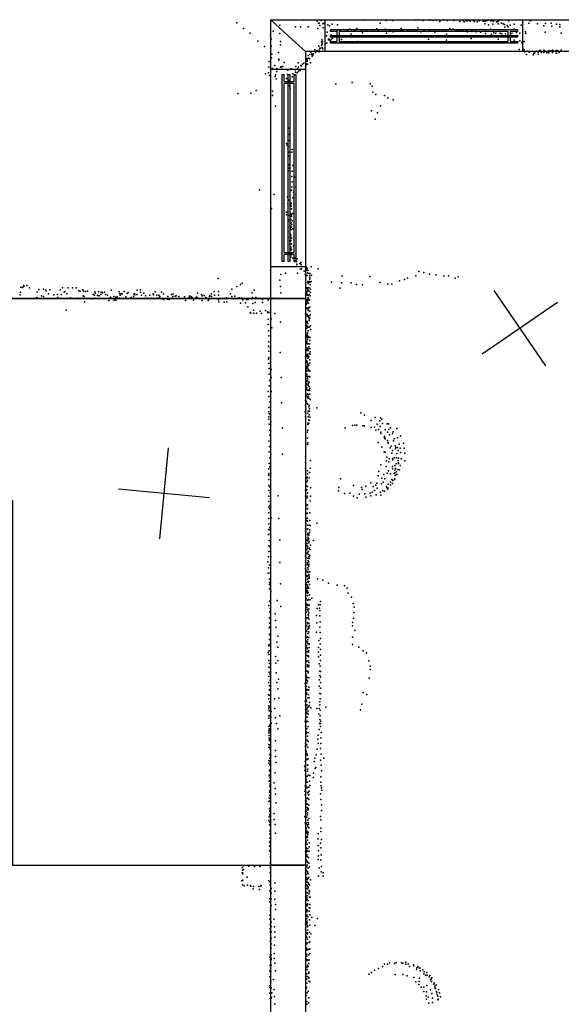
# Model space of a CAD drawing. Header units: millimetres. Extents: x -28413 to 52712, y -42191 to 56778.
# Tile 39 of 70: x -5715 to -3345, y 20149 to 24454. Entities that reach past the tile are written whole.
import ezdxf

# ---------------------------------------------------------------- set-up
doc = ezdxf.new("R2010")
doc.units = ezdxf.units.MM
for name, color, linetype in [('HWALLS', 32, 'Continuous'), ('P', 9, 'Continuous'), ('PANOS', 10, 'Continuous'), ('ROOMS', 1, 'Continuous'), ('WALLS', 3, 'Continuous'), ('WINDOWS', 6, 'Continuous')]:
    doc.layers.add(name, color=color, linetype=linetype)

# ---------------------------------------------------------------- blocks, each defined once
blk = doc.blocks.new('2-Double_Hung_73')
for points in [[(-584.3, 44.2), (-535, 44.2)], [(-541.4, 31.5), (-584.3, 31.5), (-584.3, 44.2)], [(-584.2, 0.9), (584.4, 0.9), (584.4, -11.8), (-584.2, -11.8), (-584.2, 0.9)], [(-541.4, -42.9), (-541.4, 31.5)], [(-535, 44.2), (533.5, 44.2)], [(527.2, 31.5), (-528.7, 31.5)], [(-528.7, 31.5), (-528.7, -42.9)], [(527.2, -42.9), (527.2, 31.5)], [(533.5, 44.2), (584.4, 44.2), (584.4, 31.5), (539.9, 31.5)], [(539.9, 31.5), (539.9, -42.9)], [(-535, -55.6), (-584.3, -55.6), (-584.3, -42.9), (-541.4, -42.9)], [(533.5, -55.6), (-535, -55.6)], [(-528.7, -42.9), (527.2, -42.9)], [(584.4, -55.6), (533.5, -55.6)], [(539.9, -42.9), (584.4, -42.9), (584.4, -55.6)]]:
    blk.add_lwpolyline(points)

msp = doc.modelspace()

# ---------------------------------------------------------------- linework, layer by layer
at = {"layer": 'HWALLS'}
for points in [[(-6508.8, 23234.7), (-4616.4, 23234.7), (-4540.2, 23234.7)], [(-5803.9, 20815.3), (-5746.8, 20757.4), (-4616.4, 20758.2), (-4540.2, 20758.2)]]:
    msp.add_lwpolyline(points, dxfattribs=at)
at = {"layer": 'P'}
for p in [(-4472, 24453), (-4206, 24453), (-4084, 24451), (-3981, 24453), (-3970, 24453), (-3949, 24451), (-3924, 24453), (-3918, 24452), (-3905, 24452), (-3893, 24452), (-3861, 24453), (-3751, 24453), (-3684, 24451), (-3666, 24451), (-3648, 24453), (-3646, 24451), (-3612, 24453), (-4765, 24440), (-4735, 24416), (-4577, 24430), (-4577, 24416), (-4508, 24422), (-4486, 24422), (-4452, 24422), (-4451, 24423), (-4413, 24447), (-4411, 24416), (-4408, 24439), (-4405, 24438), (-4401, 24428), (-4396, 24450), (-4388, 24436), (-4387, 24418), (-4383, 24438), (-4366, 24432), (-4359, 24427), (-4348, 24434), (-4324, 24432), (-4312, 24408), (-4299, 24411), (-4282, 24409), (-4280, 24408), (-4270, 24413), (-4240, 24416), (-4217, 24410), (-4196, 24408), (-4175, 24409), (-4152, 24414), (-4145, 24408), (-4138, 24439), (-4129, 24410), (-4116, 24413), (-4111, 24450), (-4092, 24409), (-4073, 24408), (-4056, 24410), (-4045, 24415), (-4000, 24409), (-3973, 24418), (-3947, 24408), (-3943, 24410), (-3916, 24410), (-3904, 24410), (-3897, 24409), (-3879, 24409), (-3876, 24446), (-3864, 24410), (-3843, 24450), (-3833, 24416), (-3820, 24413), (-3816, 24450), (-3804, 24408), (-3789, 24446), (-3786, 24408), (-3774, 24450), (-3770, 24445), (-3762, 24449), (-3756, 24449), (-3744, 24448), (-3737, 24409), (-3730, 24450), (-3725, 24446), (-3717, 24410), (-3713, 24444), (-3705, 24449), (-3697, 24411), (-3687, 24447), (-3683, 24448), (-3679, 24436), (-3678, 24448), (-3675, 24410), (-3671, 24450), (-3663, 24432), (-3655, 24412), (-3654, 24449), (-3644, 24434), (-3642, 24448), (-3628, 24445), (-3626, 24445), (-3622, 24436), (-3620, 24447), (-3607, 24438), (-3600, 24436), (-3593, 24433), (-3592, 24421), (-3582, 24429), (-3578, 24423), (-3576, 24449), (-3569, 24430), (-3552, 24435), (-3552, 24412), (-3521, 24430), (-3487, 24439), (-3483, 24450), (-3479, 24449), (-3449, 24436), (-3422, 24427), (-3414, 24437), (-3389, 24438), (-3387, 24425), (-3366, 24434), (-3351, 24433), (-3351, 24423), (-4706, 24395), (-4617, 24386), (-4615, 24368), (-4606, 24403), (-4576, 24394), (-4393, 24366), (-4373, 24383), (-4370, 24400), (-4364, 24366), (-4363, 24368), (-4360, 24369), (-4360, 24369), (-4353, 24366), (-4352, 24388), (-4347, 24372), (-4324, 24406), (-4307, 24367), (-4264, 24391), (-4250, 24406), (-4218, 24406), (-4215, 24396), (-4199, 24404), (-4164, 24404), (-4117, 24404), (-4110, 24395), (-4097, 24403), (-4080, 24401), (-4046, 24406), (-4038, 24405), (-4017, 24406), (-4012, 24404), (-3998, 24405), (-3995, 24406), (-3978, 24405), (-3959, 24401), (-3926, 24369), (-3920, 24407), (-3898, 24400), (-3852, 24406), (-3847, 24390), (-3791, 24407), (-3776, 24406), (-3760, 24405), (-3756, 24401), (-3755, 24406), (-3740, 24372), (-3734, 24403), (-3717, 24401), (-3698, 24399), (-3677, 24393), (-3651, 24391), (-3641, 24396), (-3631, 24395), (-3622, 24368), (-3613, 24395), (-3606, 24392), (-3589, 24392), (-3562, 24393), (-3558, 24402), (-3551, 24365), (-3541, 24398), (-3526, 24395), (-3502, 24401), (-3500, 24394), (-3415, 24399), (-3346, 24395), (-4673, 24360), (-4643, 24336), (-4614, 24338), (-4574, 24358), (-4574, 24344), (-4423, 24322), (-4406, 24338), (-4402, 24330), (-4398, 24330), (-4394, 24357), (-4394, 24343), (-4393, 24355), (-4392, 24349), (-4392, 24333), (-4390, 24358), (-4389, 24326), (-4378, 24350), (-4371, 24351), (-4357, 24363), (-4236, 24358), (-4148, 24356), (-3848, 24364), (-3535, 24357), (-3530, 24323), (-3526, 24362), (-3518, 24354), (-3514, 24328), (-3508, 24359), (-3507, 24322), (-4617, 24311), (-4613, 24287), (-4611, 24303), (-4583, 24311), (-4581, 24281), (-4460, 24284), (-4457, 24279), (-4453, 24286), (-4452, 24297), (-4448, 24284), (-4447, 24283), (-4446, 24302), (-4441, 24312), (-4437, 24304), (-4437, 24302), (-4435, 24295), (-4432, 24299), (-4430, 24305), (-4421, 24311), (-4420, 24314), (-4419, 24315), (-4415, 24317), (-4413, 24318), (-4405, 24320), (-4404, 24314), (-3504, 24314), (-3497, 24302), (-3493, 24316), (-3486, 24312), (-3468, 24300), (-3465, 24308), (-3463, 24308), (-3461, 24309), (-3448, 24314), (-3447, 24303), (-3446, 24313), (-3446, 24312), (-3440, 24319), (-3436, 24319), (-3434, 24315), (-3431, 24310), (-3422, 24320), (-3422, 24310), (-3419, 24317), (-3409, 24309), (-3404, 24315), (-3399, 24309), (-3398, 24319), (-3391, 24318), (-3383, 24321), (-3383, 24311), (-3380, 24317), (-3368, 24308), (-3367, 24319), (-3366, 24308), (-3361, 24319), (-3355, 24310), (-3346, 24320), (-4624, 24246), (-4623, 24271), (-4608, 24241), (-4599, 24253), (-4590, 24240), (-4581, 24277), (-4574, 24246), (-4571, 24248), (-4570, 24248), (-4569, 24237), (-4564, 24249), (-4557, 24266), (-4527, 24239), (-4507, 24249), (-4499, 24239), (-4499, 24238), (-4497, 24265), (-4495, 24247), (-4485, 24253), (-4482, 24252), (-4478, 24259), (-4472, 24264), (-4463, 24259), (-4463, 24254), (-4462, 24257), (-4460, 24261), (-4460, 24258), (-4457, 24273), (-4455, 24260), (-4443, 24265), (-4639, 24217), (-4626, 24221), (-4622, 24210), (-4597, 24206), (-4596, 24213), (-4593, 24195), (-4590, 24228), (-4548, 24197), (-4543, 24214), (-4542, 24233), (-4542, 24197), (-4523, 24204), (-4520, 24217), (-4513, 24213), (-4510, 24234), (-4508, 24224), (-4501, 24221), (-4501, 24221), (-4495, 24227), (-4487, 24232), (-4539, 24179), (-4536, 24188), (-4535, 24164), (-4532, 24152), (-4332, 24172), (-4260, 24179), (-4181, 24174), (-4172, 24163), (-4760, 24131), (-4704, 24132), (-4680, 24144), (-4609, 24123), (-4608, 24142), (-4170, 24137), (-4156, 24127), (-4119, 24122), (-4104, 24112), (-4596, 24076), (-4136, 24077), (-4081, 24104), (-4176, 24055), (-4149, 24047), (-4538, 23979), (-4160, 24019), (-4535, 23952), (-4533, 23962), (-4547, 23913), (-4544, 23906), (-4540, 23900), (-4535, 23925), (-4538, 23874), (-4538, 23857), (-4524, 23875), (-4523, 23887), (-4537, 23820), (-4536, 23805), (-4533, 23846), (-4520, 23816), (-4539, 23793), (-4524, 23768), (-4522, 23792), (-4513, 23766), (-4524, 23721), (-4522, 23745), (-4506, 23722), (-4665, 23710), (-4601, 23690), (-4543, 23678), (-4533, 23682), (-4526, 23709), (-4517, 23699), (-4507, 23690), (-4541, 23650), (-4538, 23665), (-4528, 23647), (-4527, 23651), (-4527, 23639), (-4520, 23675), (-4515, 23648), (-4613, 23628), (-4548, 23600), (-4547, 23612), (-4534, 23598), (-4532, 23609), (-4526, 23627), (-4525, 23627), (-4525, 23604), (-4525, 23601), (-4525, 23594), (-4521, 23607), (-4540, 23577), (-4540, 23573), (-4540, 23547), (-4539, 23579), (-4531, 23563), (-4530, 23553), (-4528, 23580), (-4527, 23566), (-4526, 23547), (-4524, 23559), (-4522, 23575), (-4540, 23526), (-4532, 23543), (-4531, 23517), (-4530, 23506), (-4529, 23513), (-4529, 23513), (-4527, 23536), (-4519, 23539), (-4540, 23503), (-4533, 23488), (-4533, 23485), (-4533, 23471), (-4529, 23497), (-4529, 23487), (-4528, 23461), (-4526, 23498), (-4526, 23474), (-4517, 23465), (-4532, 23457), (-4532, 23430), (-4530, 23455), (-4530, 23451), (-4529, 23426), (-4527, 23447), (-4526, 23449), (-4526, 23430), (-4526, 23426), (-4506, 23429), (-4529, 23415), (-4519, 23411), (-4511, 23396), (-4510, 23399), (-4509, 23411), (-4503, 23396), (-4503, 23377), (-4502, 23385), (-4501, 23408), (-4489, 23388), (-4484, 23392), (-4483, 23384), (-4481, 23375), (-4572, 23340), (-4552, 23345), (-4499, 23346), (-4487, 23363), (-4482, 23365), (-4470, 23354), (-4466, 23340), (-4462, 23373), (-4458, 23360), (-4457, 23368), (-4457, 23335), (-4456, 23347), (-4454, 23358), (-4449, 23344), (-4446, 23334), (-4445, 23344), (-4440, 23374), (-4438, 23337), (-4409, 23365), (-4304, 23334), (-3982, 23334), (-3969, 23353), (-3947, 23349), (-3922, 23341), (-3893, 23338), (-3859, 23334), (-3839, 23334), (-5696, 23292), (-5683, 23292), (-4847, 23323), (-4749, 23296), (-4741, 23302), (-4577, 23315), (-4456, 23307), (-4453, 23303), (-4453, 23301), (-4452, 23309), (-4451, 23307), (-4447, 23309), (-4446, 23305), (-4445, 23325), (-4445, 23319), (-4445, 23306), (-4444, 23295), (-4439, 23309), (-4351, 23307), (-4307, 23304), (-4264, 23303), (-4241, 23296), (-4215, 23295), (-4183, 23331), (-4137, 23305), (-4104, 23297), (-4087, 23298), (-4053, 23312), (-4031, 23318), (-4018, 23324), (-3810, 23324), (-3796, 23329), (-5712, 23251), (-5711, 23262), (-5710, 23284), (-5703, 23283), (-5697, 23288), (-5672, 23282), (-5639, 23263), (-5631, 23274), (-5619, 23247), (-5610, 23275), (-5601, 23272), (-5599, 23268), (-5588, 23256), (-5583, 23273), (-5565, 23251), (-5550, 23253), (-5538, 23273), (-5533, 23253), (-5527, 23282), (-5520, 23263), (-5517, 23265), (-5509, 23255), (-5502, 23282), (-5484, 23282), (-5467, 23282), (-5456, 23269), (-5450, 23267), (-5438, 23273), (-5437, 23246), (-5436, 23267), (-5427, 23266), (-5418, 23267), (-5393, 23252), (-5387, 23249), (-5386, 23264), (-5385, 23258), (-5374, 23248), (-5370, 23264), (-5367, 23247), (-5360, 23253), (-5358, 23261), (-5354, 23263), (-5352, 23260), (-5343, 23262), (-5340, 23252), (-5331, 23250), (-5314, 23271), (-5280, 23264), (-5277, 23256), (-5275, 23249), (-5274, 23249), (-5269, 23257), (-5266, 23256), (-5257, 23266), (-5244, 23257), (-5240, 23261), (-5216, 23254), (-5212, 23255), (-5211, 23251), (-5202, 23252), (-5201, 23272), (-5186, 23273), (-5186, 23263), (-5182, 23249), (-5172, 23258), (-5165, 23247), (-5145, 23249), (-5131, 23256), (-5129, 23251), (-5122, 23264), (-5115, 23249), (-5106, 23249), (-5095, 23263), (-5086, 23256), (-5051, 23252), (-5043, 23256), (-5030, 23247), (-4971, 23246), (-4937, 23258), (-4919, 23253), (-4917, 23247), (-4907, 23248), (-4883, 23248), (-4875, 23255), (-4864, 23265), (-4862, 23249), (-4845, 23265), (-4845, 23250), (-4793, 23256), (-4786, 23275), (-4765, 23287), (-4698, 23260), (-4689, 23272), (-4574, 23287), (-4572, 23260), (-4459, 23260), (-4459, 23254), (-4458, 23281), (-4458, 23278), (-4458, 23264), (-4457, 23279), (-4457, 23249), (-4454, 23273), (-4454, 23268), (-4453, 23281), (-4453, 23250), (-4448, 23282), (-4448, 23267), (-4448, 23253), (-4444, 23246), (-4443, 23276), (-4443, 23261), (-4314, 23280), (-5640, 23240), (-5610, 23243), (-5548, 23240), (-5492, 23238), (-5472, 23235), (-5461, 23237), (-5432, 23243), (-5431, 23221), (-5425, 23235), (-5397, 23233), (-5386, 23237), (-5336, 23235), (-5325, 23226), (-5318, 23241), (-5303, 23243), (-5302, 23228), (-5294, 23241), (-5294, 23227), (-5289, 23242), (-5278, 23236), (-5250, 23242), (-5227, 23240), (-5217, 23243), (-5155, 23237), (-5136, 23237), (-5115, 23236), (-5104, 23238), (-5101, 23243), (-5091, 23234), (-5084, 23230), (-5068, 23232), (-5067, 23244), (-5061, 23230), (-5045, 23243), (-5035, 23245), (-5018, 23243), (-5012, 23235), (-5006, 23235), (-4994, 23242), (-4989, 23226), (-4973, 23241), (-4964, 23242), (-4961, 23241), (-4954, 23227), (-4943, 23241), (-4940, 23241), (-4937, 23238), (-4917, 23226), (-4900, 23239), (-4890, 23226), (-4886, 23232), (-4885, 23243), (-4875, 23243), (-4845, 23229), (-4844, 23221), (-4820, 23219), (-4811, 23233), (-4810, 23238), (-4809, 23221), (-4786, 23243), (-4779, 23233), (-4773, 23245), (-4754, 23238), (-4749, 23214), (-4745, 23237), (-4738, 23229), (-4727, 23216), (-4722, 23230), (-4717, 23230), (-4713, 23233), (-4699, 23234), (-4696, 23240), (-4694, 23213), (-4684, 23218), (-4681, 23240), (-4652, 23230), (-4652, 23217), (-4628, 23228), (-4604, 23237), (-4578, 23235), (-4462, 23209), (-4461, 23223), (-4460, 23226), (-4458, 23213), (-4457, 23232), (-4456, 23221), (-4454, 23227), (-4452, 23239), (-4451, 23235), (-4451, 23214), (-4449, 23231), (-4447, 23227), (-5511, 23184), (-4716, 23199), (-4707, 23173), (-4703, 23171), (-4692, 23184), (-4691, 23171), (-4679, 23171), (-4663, 23180), (-4657, 23170), (-4639, 23183), (-4631, 23176), (-4629, 23173), (-4625, 23173), (-4617, 23182), (-4598, 23169), (-4465, 23167), (-4463, 23195), (-4462, 23191), (-4457, 23166), (-4457, 23163), (-4455, 23192), (-4455, 23191), (-4455, 23191), (-4453, 23183), (-4451, 23190), (-4450, 23195), (-4445, 23197), (-4445, 23179), (-4444, 23164), (-4628, 23121), (-4627, 23145), (-4614, 23146), (-4574, 23131), (-4461, 23120), (-4458, 23135), (-4458, 23131), (-4457, 23134), (-4457, 23128), (-4456, 23157), (-4455, 23156), (-4454, 23125), (-4449, 23159), (-4449, 23152), (-4448, 23146), (-4448, 23139), (-4445, 23149), (-4626, 23094), (-4611, 23106), (-4460, 23114), (-4460, 23105), (-4458, 23076), (-4456, 23114), (-4456, 23085), (-4456, 23082), (-4455, 23108), (-4453, 23093), (-4452, 23109), (-4448, 23109), (-4443, 23115), (-4443, 23100), (-4625, 23071), (-4624, 23046), (-4459, 23068), (-4459, 23048), (-4459, 23045), (-4458, 23073), (-4457, 23039), (-4457, 23036), (-4456, 23073), (-4456, 23056), (-4456, 23037), (-4455, 23063), (-4455, 23038), (-4453, 23068), (-4452, 23065), (-4452, 23036), (-4447, 23037), (-4446, 23066), (-4446, 23065), (-4446, 23052), (-4446, 23051), (-4626, 23027), (-4625, 23005), (-4619, 23020), (-4575, 22999), (-4463, 23020), (-4459, 23007), (-4459, 22990), (-4458, 23019), (-4457, 22991), (-4456, 23018), (-4456, 23014), (-4452, 23007), (-4450, 23023), (-4448, 23015), (-4448, 22994), (-4446, 23016), (-4444, 23002), (-4444, 22992), (-4626, 22970), (-4625, 22977), (-4624, 22951), (-4617, 22961), (-4465, 22981), (-4463, 22957), (-4460, 22986), (-4459, 22981), (-4459, 22962), (-4458, 22955), (-4457, 22986), (-4457, 22956), (-4456, 22987), (-4454, 22974), (-4454, 22950), (-4454, 22947), (-4452, 22984), (-4451, 22979), (-4450, 22980), (-4446, 22967), (-4446, 22952), (-4623, 22929), (-4623, 22904), (-4615, 22924), (-4463, 22914), (-4461, 22936), (-4460, 22933), (-4459, 22936), (-4459, 22904), (-4458, 22919), (-4457, 22927), (-4456, 22939), (-4455, 22934), (-4453, 22940), (-4453, 22926), (-4451, 22919), (-4449, 22943), (-4449, 22922), (-4446, 22917), (-4622, 22876), (-4614, 22890), (-4571, 22890), (-4463, 22885), (-4462, 22863), (-4459, 22875), (-4458, 22896), (-4458, 22872), (-4456, 22896), (-4456, 22886), (-4455, 22878), (-4452, 22863), (-4449, 22894), (-4449, 22871), (-4448, 22894), (-4448, 22868), (-4446, 22892), (-4627, 22828), (-4623, 22853), (-4614, 22829), (-4461, 22843), (-4459, 22857), (-4459, 22846), (-4459, 22837), (-4458, 22837), (-4458, 22837), (-4456, 22818), (-4454, 22832), (-4453, 22815), (-4452, 22856), (-4448, 22850), (-4448, 22835), (-4447, 22832), (-4446, 22843), (-4446, 22817), (-4624, 22806), (-4621, 22783), (-4569, 22779), (-4464, 22791), (-4462, 22813), (-4462, 22786), (-4459, 22778), (-4458, 22778), (-4456, 22801), (-4455, 22806), (-4454, 22773), (-4452, 22806), (-4450, 22799), (-4444, 22793), (-4625, 22759), (-4624, 22740), (-4623, 22731), (-4618, 22762), (-4466, 22740), (-4464, 22769), (-4463, 22756), (-4454, 22733), (-4453, 22742), (-4449, 22762), (-4448, 22767), (-4447, 22752), (-4447, 22742), (-4414, 22757), (-4222, 22735), (-4625, 22717), (-4625, 22707), (-4618, 22727), (-4616, 22695), (-4465, 22718), (-4454, 22690), (-4452, 22718), (-4450, 22704), (-4450, 22689), (-4448, 22726), (-4448, 22701), (-4446, 22716), (-4206, 22725), (-4177, 22702), (-4159, 22715), (-4150, 22686), (-4139, 22700), (-4136, 22713), (-4130, 22707), (-4128, 22688), (-4107, 22687), (-4101, 22687), (-4623, 22685), (-4621, 22660), (-4565, 22670), (-4456, 22650), (-4454, 22684), (-4454, 22659), (-4290, 22670), (-4259, 22680), (-4248, 22681), (-4240, 22681), (-4213, 22678), (-4208, 22678), (-4177, 22671), (-4163, 22673), (-4156, 22659), (-4145, 22662), (-4138, 22675), (-4135, 22645), (-4134, 22650), (-4116, 22661), (-4106, 22650), (-4100, 22662), (-4092, 22670), (-4084, 22645), (-4081, 22652), (-4065, 22667), (-4625, 22611), (-4621, 22637), (-4617, 22638), (-4455, 22624), (-4454, 22604), (-4146, 22606), (-4119, 22628), (-4118, 22632), (-4118, 22625), (-4115, 22622), (-4106, 22614), (-4103, 22606), (-4103, 22603), (-4097, 22639), (-4079, 22612), (-4076, 22621), (-4062, 22626), (-4048, 22635), (-4036, 22602), (-4623, 22564), (-4621, 22588), (-4618, 22583), (-4455, 22597), (-4130, 22585), (-4120, 22565), (-4115, 22563), (-4094, 22582), (-4089, 22589), (-4086, 22559), (-4083, 22571), (-4072, 22591), (-4071, 22578), (-4069, 22583), (-4064, 22557), (-4062, 22584), (-4059, 22570), (-4054, 22598), (-4050, 22581), (-4048, 22561), (-4032, 22581), (-4030, 22558), (-4623, 22514), (-4621, 22539), (-4617, 22516), (-4616, 22553), (-4565, 22554), (-4465, 22518), (-4464, 22542), (-4443, 22527), (-4110, 22525), (-4109, 22541), (-4099, 22521), (-4098, 22534), (-4084, 22535), (-4082, 22529), (-4075, 22538), (-4066, 22538), (-4059, 22526), (-4058, 22537), (-4057, 22516), (-4046, 22534), (-4029, 22525), (-4625, 22490), (-4621, 22499), (-4616, 22472), (-4465, 22493), (-4455, 22482), (-4447, 22474), (-4444, 22493), (-4143, 22479), (-4135, 22507), (-4112, 22501), (-4107, 22472), (-4101, 22481), (-4084, 22501), (-4084, 22490), (-4074, 22505), (-4074, 22484), (-4074, 22473), (-4070, 22491), (-4067, 22512), (-4066, 22477), (-4060, 22488), (-4058, 22513), (-4053, 22486), (-4050, 22505), (-4625, 22470), (-4625, 22461), (-4624, 22467), (-4624, 22443), (-4459, 22450), (-4458, 22434), (-4457, 22454), (-4456, 22441), (-4455, 22468), (-4448, 22451), (-4311, 22447), (-4178, 22429), (-4147, 22459), (-4131, 22450), (-4125, 22432), (-4122, 22466), (-4117, 22446), (-4093, 22468), (-4093, 22432), (-4086, 22444), (-4082, 22439), (-4076, 22470), (-4075, 22443), (-4073, 22446), (-4072, 22461), (-4067, 22465), (-4064, 22466), (-4625, 22418), (-4624, 22395), (-4621, 22412), (-4619, 22386), (-4464, 22394), (-4461, 22416), (-4458, 22399), (-4456, 22386), (-4455, 22413), (-4442, 22407), (-4320, 22394), (-4319, 22408), (-4254, 22417), (-4219, 22408), (-4216, 22400), (-4201, 22414), (-4172, 22388), (-4168, 22413), (-4162, 22395), (-4157, 22419), (-4152, 22427), (-4150, 22406), (-4136, 22388), (-4132, 22424), (-4126, 22394), (-4118, 22393), (-4110, 22413), (-4108, 22409), (-4105, 22402), (-4102, 22423), (-4102, 22406), (-4093, 22420), (-4084, 22426), (-4624, 22371), (-4624, 22347), (-4618, 22358), (-4584, 22372), (-4464, 22370), (-4457, 22370), (-4457, 22364), (-4456, 22384), (-4444, 22351), (-4442, 22371), (-4293, 22382), (-4270, 22384), (-4254, 22370), (-4238, 22364), (-4229, 22379), (-4205, 22381), (-4201, 22366), (-4182, 22384), (-4178, 22372), (-4155, 22377), (-4134, 22375), (-4624, 22323), (-4621, 22330), (-4620, 22317), (-4617, 22313), (-4462, 22332), (-4459, 22330), (-4456, 22317), (-4455, 22333), (-4455, 22315), (-4625, 22273), (-4624, 22298), (-4615, 22274), (-4581, 22273), (-4462, 22273), (-4459, 22295), (-4457, 22265), (-4456, 22262), (-4455, 22296), (-4455, 22274), (-4446, 22298), (-4446, 22265), (-4624, 22250), (-4624, 22225), (-4623, 22223), (-4620, 22234), (-4464, 22218), (-4463, 22251), (-4463, 22228), (-4463, 22213), (-4456, 22244), (-4455, 22227), (-4454, 22228), (-4448, 22244), (-4447, 22214), (-4446, 22223), (-4444, 22242), (-4415, 22253), (-4626, 22203), (-4623, 22177), (-4619, 22208), (-4577, 22178), (-4459, 22179), (-4456, 22202), (-4456, 22183), (-4455, 22176), (-4454, 22207), (-4454, 22192), (-4451, 22182), (-4450, 22206), (-4449, 22200), (-4449, 22186), (-4448, 22172), (-4430, 22177), (-4625, 22154), (-4625, 22129), (-4620, 22149), (-4618, 22169), (-4618, 22129), (-4459, 22136), (-4458, 22155), (-4457, 22164), (-4456, 22150), (-4455, 22143), (-4451, 22129), (-4449, 22167), (-4448, 22144), (-4445, 22137), (-4443, 22156), (-4442, 22157), (-4626, 22106), (-4616, 22106), (-4465, 22086), (-4464, 22109), (-4463, 22103), (-4457, 22119), (-4456, 22125), (-4456, 22099), (-4453, 22089), (-4450, 22106), (-4449, 22115), (-4448, 22098), (-4446, 22110), (-4629, 22083), (-4626, 22058), (-4622, 22069), (-4576, 22081), (-4465, 22069), (-4464, 22054), (-4463, 22070), (-4458, 22043), (-4455, 22080), (-4455, 22074), (-4454, 22058), (-4453, 22067), (-4452, 22050), (-4450, 22065), (-4449, 22083), (-4449, 22074), (-4627, 22034), (-4622, 22008), (-4619, 22035), (-4464, 22030), (-4460, 22023), (-4457, 22020), (-4456, 22038), (-4455, 22023), (-4455, 22008), (-4454, 21998), (-4451, 22027), (-4451, 22012), (-4450, 22039), (-4450, 22028), (-4450, 22011), (-4449, 21998), (-4448, 22021), (-4448, 22014), (-4446, 22040), (-4412, 22010), (-4389, 22003), (-4622, 21994), (-4622, 21984), (-4622, 21965), (-4620, 21995), (-4618, 21974), (-4616, 21954), (-4573, 21988), (-4462, 21992), (-4458, 21969), (-4457, 21983), (-4457, 21967), (-4457, 21959), (-4457, 21955), (-4456, 21977), (-4453, 21973), (-4452, 21993), (-4450, 21968), (-4449, 21969), (-4447, 21985), (-4364, 21990), (-4325, 21982), (-4293, 21979), (-4282, 21968), (-4620, 21911), (-4618, 21936), (-4588, 21915), (-4462, 21923), (-4458, 21953), (-4456, 21947), (-4456, 21937), (-4455, 21952), (-4455, 21916), (-4453, 21949), (-4451, 21919), (-4451, 21918), (-4447, 21939), (-4445, 21918), (-4437, 21925), (-4277, 21946), (-4263, 21929), (-4624, 21893), (-4620, 21910), (-4619, 21879), (-4572, 21889), (-4460, 21895), (-4458, 21884), (-4457, 21899), (-4455, 21875), (-4454, 21893), (-4453, 21870), (-4450, 21878), (-4449, 21896), (-4448, 21894), (-4413, 21879), (-4408, 21896), (-4403, 21881), (-4402, 21871), (-4400, 21895), (-4398, 21910), (-4256, 21901), (-4252, 21886), (-4622, 21839), (-4620, 21865), (-4619, 21834), (-4597, 21857), (-4596, 21827), (-4460, 21864), (-4459, 21839), (-4453, 21853), (-4453, 21839), (-4451, 21847), (-4449, 21861), (-4448, 21833), (-4416, 21849), (-4402, 21847), (-4254, 21838), (-4253, 21862), (-4623, 21795), (-4622, 21815), (-4620, 21798), (-4593, 21798), (-4460, 21804), (-4456, 21818), (-4454, 21813), (-4454, 21789), (-4453, 21799), (-4450, 21816), (-4449, 21798), (-4449, 21792), (-4447, 21806), (-4415, 21817), (-4401, 21798), (-4400, 21822), (-4259, 21819), (-4258, 21804), (-4248, 21784), (-4622, 21767), (-4622, 21744), (-4621, 21764), (-4618, 21747), (-4586, 21758), (-4462, 21753), (-4459, 21780), (-4456, 21756), (-4454, 21771), (-4454, 21743), (-4452, 21771), (-4450, 21777), (-4450, 21753), (-4450, 21753), (-4416, 21776), (-4406, 21739), (-4400, 21774), (-4399, 21749), (-4258, 21754), (-4624, 21721), (-4624, 21716), (-4620, 21722), (-4618, 21696), (-4590, 21733), (-4586, 21711), (-4462, 21737), (-4460, 21718), (-4457, 21707), (-4456, 21704), (-4455, 21732), (-4455, 21727), (-4448, 21725), (-4448, 21722), (-4448, 21709), (-4407, 21709), (-4400, 21725), (-4399, 21701), (-4259, 21722), (-4231, 21711), (-4627, 21687), (-4624, 21678), (-4623, 21695), (-4596, 21670), (-4463, 21681), (-4463, 21661), (-4457, 21691), (-4457, 21674), (-4454, 21671), (-4452, 21688), (-4451, 21672), (-4451, 21668), (-4449, 21694), (-4408, 21689), (-4407, 21669), (-4399, 21676), (-4212, 21695), (-4198, 21686), (-4625, 21652), (-4625, 21623), (-4622, 21639), (-4620, 21622), (-4594, 21641), (-4586, 21652), (-4464, 21625), (-4458, 21650), (-4456, 21634), (-4456, 21626), (-4453, 21651), (-4450, 21643), (-4449, 21631), (-4449, 21624), (-4405, 21637), (-4400, 21628), (-4399, 21652), (-4187, 21651), (-4181, 21628), (-4181, 21613), (-4625, 21582), (-4623, 21601), (-4620, 21593), (-4592, 21598), (-4583, 21570), (-4463, 21604), (-4461, 21588), (-4461, 21571), (-4460, 21607), (-4458, 21580), (-4456, 21606), (-4456, 21578), (-4453, 21598), (-4452, 21603), (-4450, 21576), (-4404, 21568), (-4402, 21606), (-4402, 21586), (-4399, 21580), (-4398, 21604), (-4185, 21575), (-4624, 21556), (-4622, 21541), (-4622, 21526), (-4619, 21566), (-4589, 21556), (-4586, 21528), (-4466, 21552), (-4465, 21539), (-4460, 21539), (-4459, 21566), (-4459, 21553), (-4459, 21526), (-4455, 21562), (-4450, 21536), (-4449, 21524), (-4404, 21540), (-4399, 21556), (-4399, 21532), (-4626, 21502), (-4624, 21485), (-4622, 21523), (-4620, 21499), (-4600, 21485), (-4581, 21488), (-4462, 21507), (-4462, 21505), (-4460, 21523), (-4458, 21510), (-4454, 21489), (-4453, 21502), (-4452, 21522), (-4448, 21489), (-4401, 21508), (-4400, 21484), (-4399, 21507), (-4212, 21512), (-4196, 21503), (-4625, 21454), (-4624, 21441), (-4623, 21448), (-4621, 21472), (-4598, 21443), (-4466, 21475), (-4465, 21457), (-4462, 21480), (-4460, 21474), (-4459, 21459), (-4459, 21455), (-4459, 21439), (-4456, 21447), (-4450, 21449), (-4448, 21455), (-4447, 21469), (-4441, 21446), (-4414, 21442), (-4404, 21443), (-4402, 21471), (-4401, 21459), (-4375, 21448), (-4218, 21461), (-4625, 21400), (-4624, 21410), (-4623, 21432), (-4621, 21410), (-4616, 21405), (-4615, 21429), (-4595, 21402), (-4577, 21410), (-4462, 21427), (-4461, 21421), (-4459, 21437), (-4457, 21422), (-4457, 21405), (-4453, 21418), (-4452, 21431), (-4406, 21417), (-4401, 21395), (-4400, 21435), (-4400, 21411), (-4224, 21436), (-4625, 21364), (-4623, 21354), (-4620, 21369), (-4618, 21365), (-4617, 21389), (-4615, 21378), (-4591, 21377), (-4586, 21353), (-4466, 21386), (-4465, 21367), (-4464, 21393), (-4463, 21367), (-4459, 21355), (-4458, 21385), (-4454, 21385), (-4452, 21363), (-4403, 21377), (-4399, 21377), (-4399, 21363), (-4398, 21387), (-4625, 21345), (-4625, 21336), (-4623, 21325), (-4623, 21312), (-4622, 21347), (-4622, 21309), (-4621, 21337), (-4463, 21351), (-4462, 21341), (-4460, 21335), (-4460, 21334), (-4456, 21321), (-4453, 21338), (-4409, 21326), (-4405, 21351), (-4397, 21314), (-4396, 21338), (-4625, 21285), (-4624, 21273), (-4622, 21302), (-4621, 21272), (-4619, 21282), (-4596, 21301), (-4465, 21291), (-4465, 21280), (-4465, 21275), (-4459, 21284), (-4457, 21304), (-4454, 21274), (-4452, 21298), (-4410, 21308), (-4409, 21289), (-4398, 21267), (-4397, 21290), (-4622, 21241), (-4621, 21225), (-4619, 21264), (-4616, 21239), (-4596, 21259), (-4595, 21232), (-4465, 21262), (-4464, 21262), (-4462, 21242), (-4461, 21255), (-4459, 21245), (-4455, 21239), (-4452, 21223), (-4423, 21225), (-4417, 21240), (-4413, 21265), (-4396, 21243), (-4384, 21226), (-4625, 21204), (-4624, 21215), (-4621, 21212), (-4620, 21197), (-4618, 21210), (-4618, 21193), (-4594, 21206), (-4469, 21189), (-4466, 21210), (-4465, 21194), (-4462, 21219), (-4457, 21219), (-4456, 21195), (-4454, 21194), (-4427, 21211), (-4422, 21180), (-4419, 21185), (-4398, 21217), (-4396, 21194), (-4623, 21148), (-4622, 21173), (-4622, 21171), (-4622, 21152), (-4619, 21167), (-4619, 21140), (-4597, 21161), (-4467, 21171), (-4465, 21178), (-4464, 21153), (-4457, 21145), (-4455, 21169), (-4454, 21177), (-4452, 21151), (-4446, 21149), (-4429, 21159), (-4429, 21141), (-4397, 21144), (-4394, 21170), (-4623, 21124), (-4620, 21127), (-4620, 21102), (-4619, 21108), (-4619, 21106), (-4618, 21124), (-4617, 21114), (-4601, 21117), (-4597, 21093), (-4466, 21104), (-4463, 21128), (-4461, 21132), (-4461, 21103), (-4458, 21121), (-4457, 21096), (-4456, 21120), (-4456, 21097), (-4450, 21098), (-4447, 21124), (-4445, 21106), (-4397, 21120), (-4396, 21105), (-4395, 21095), (-4623, 21051), (-4622, 21082), (-4622, 21076), (-4620, 21060), (-4618, 21090), (-4618, 21066), (-4596, 21068), (-4467, 21081), (-4466, 21063), (-4465, 21089), (-4464, 21063), (-4456, 21073), (-4455, 21051), (-4454, 21050), (-4453, 21077), (-4451, 21065), (-4450, 21067), (-4448, 21081), (-4399, 21070), (-4393, 21085), (-4624, 21036), (-4619, 21040), (-4618, 21042), (-4618, 21024), (-4594, 21030), (-4464, 21037), (-4462, 21009), (-4461, 21038), (-4460, 21024), (-4459, 21025), (-4458, 21026), (-4457, 21049), (-4456, 21010), (-4455, 21024), (-4449, 21044), (-4449, 21020), (-4397, 21045), (-4395, 21021), (-4623, 20969), (-4622, 21005), (-4621, 20981), (-4620, 20996), (-4620, 20992), (-4620, 20976), (-4618, 21001), (-4618, 20968), (-4602, 20983), (-4467, 20970), (-4465, 20992), (-4464, 20966), (-4461, 20992), (-4459, 20967), (-4456, 21001), (-4456, 20999), (-4456, 20987), (-4456, 20977), (-4453, 21000), (-4452, 21005), (-4398, 20970), (-4395, 20996), (-4624, 20953), (-4622, 20934), (-4620, 20944), (-4619, 20949), (-4618, 20958), (-4618, 20927), (-4601, 20957), (-4597, 20935), (-4466, 20942), (-4462, 20942), (-4462, 20938), (-4461, 20921), (-4456, 20934), (-4454, 20954), (-4454, 20926), (-4453, 20944), (-4451, 20936), (-4450, 20962), (-4449, 20921), (-4397, 20955), (-4621, 20895), (-4620, 20908), (-4595, 20897), (-4463, 20915), (-4463, 20897), (-4462, 20917), (-4462, 20878), (-4460, 20883), (-4459, 20906), (-4459, 20903), (-4458, 20899), (-4457, 20878), (-4456, 20898), (-4456, 20883), (-4454, 20892), (-4452, 20902), (-4409, 20894), (-4397, 20919), (-4397, 20904), (-4622, 20858), (-4622, 20841), (-4621, 20875), (-4618, 20865), (-4618, 20843), (-4617, 20850), (-4616, 20874), (-4465, 20847), (-4463, 20861), (-4461, 20858), (-4457, 20850), (-4455, 20867), (-4448, 20855), (-4448, 20838), (-4410, 20873), (-4409, 20843), (-4399, 20853), (-4395, 20869), (-4622, 20820), (-4618, 20825), (-4617, 20804), (-4617, 20795), (-4464, 20819), (-4463, 20801), (-4462, 20834), (-4462, 20830), (-4460, 20814), (-4459, 20799), (-4458, 20803), (-4457, 20822), (-4457, 20795), (-4456, 20818), (-4454, 20831), (-4448, 20819), (-4408, 20820), (-4408, 20798), (-4397, 20833), (-4396, 20802), (-4736, 20754), (-4712, 20753), (-4687, 20751), (-4663, 20751), (-4619, 20767), (-4618, 20786), (-4461, 20781), (-4461, 20752), (-4459, 20775), (-4459, 20756), (-4459, 20750), (-4457, 20774), (-4457, 20757), (-4454, 20769), (-4451, 20791), (-4449, 20766), (-4447, 20750), (-4409, 20782), (-4397, 20781), (-4395, 20751), (-4742, 20724), (-4741, 20748), (-4740, 20735), (-4740, 20724), (-4738, 20719), (-4735, 20739), (-4619, 20747), (-4619, 20726), (-4464, 20722), (-4461, 20716), (-4460, 20734), (-4456, 20728), (-4454, 20723), (-4454, 20719), (-4453, 20745), (-4407, 20710), (-4405, 20746), (-4396, 20729), (-4387, 20724), (-4387, 20709), (-4743, 20689), (-4740, 20672), (-4738, 20692), (-4732, 20667), (-4720, 20705), (-4718, 20670), (-4705, 20669), (-4704, 20665), (-4692, 20664), (-4669, 20664), (-4659, 20666), (-4658, 20669), (-4625, 20689), (-4621, 20685), (-4619, 20672), (-4599, 20680), (-4462, 20704), (-4461, 20684), (-4459, 20696), (-4459, 20672), (-4457, 20693), (-4457, 20668), (-4456, 20683), (-4454, 20701), (-4453, 20699), (-4453, 20663), (-4452, 20680), (-4450, 20675), (-4449, 20704), (-4447, 20670), (-4443, 20693), (-4693, 20654), (-4666, 20651), (-4620, 20645), (-4615, 20655), (-4615, 20635), (-4598, 20644), (-4462, 20623), (-4458, 20655), (-4458, 20637), (-4457, 20638), (-4456, 20636), (-4455, 20654), (-4455, 20624), (-4452, 20659), (-4448, 20647), (-4448, 20632), (-4447, 20642), (-4447, 20641), (-4621, 20611), (-4621, 20597), (-4615, 20611), (-4614, 20581), (-4598, 20609), (-4596, 20586), (-4462, 20603), (-4462, 20583), (-4461, 20586), (-4459, 20614), (-4457, 20608), (-4457, 20580), (-4456, 20589), (-4454, 20587), (-4453, 20603), (-4447, 20617), (-4446, 20586), (-4444, 20617), (-4620, 20539), (-4618, 20568), (-4618, 20558), (-4617, 20538), (-4595, 20563), (-4460, 20563), (-4460, 20553), (-4460, 20535), (-4459, 20539), (-4459, 20534), (-4458, 20562), (-4458, 20553), (-4457, 20558), (-4455, 20559), (-4448, 20571), (-4448, 20556), (-4446, 20541), (-4445, 20569), (-4620, 20521), (-4619, 20495), (-4615, 20509), (-4603, 20521), (-4464, 20499), (-4459, 20523), (-4458, 20511), (-4458, 20500), (-4457, 20513), (-4457, 20506), (-4455, 20492), (-4454, 20532), (-4447, 20518), (-4446, 20495), (-4437, 20529), (-4423, 20494), (-4412, 20524), (-4619, 20479), (-4619, 20466), (-4614, 20489), (-4614, 20466), (-4600, 20488), (-4599, 20465), (-4465, 20478), (-4463, 20448), (-4460, 20460), (-4456, 20488), (-4456, 20457), (-4455, 20474), (-4455, 20461), (-4447, 20465), (-4441, 20457), (-4619, 20424), (-4618, 20438), (-4614, 20437), (-4614, 20414), (-4600, 20407), (-4598, 20443), (-4462, 20413), (-4461, 20417), (-4459, 20442), (-4459, 20414), (-4457, 20417), (-4456, 20434), (-4448, 20419), (-4447, 20442), (-4445, 20422), (-4618, 20396), (-4617, 20365), (-4614, 20394), (-4614, 20365), (-4602, 20371), (-4461, 20386), (-4460, 20395), (-4460, 20386), (-4459, 20368), (-4455, 20389), (-4449, 20389), (-4449, 20366), (-4446, 20391), (-4445, 20372), (-4621, 20355), (-4619, 20319), (-4618, 20345), (-4615, 20351), (-4614, 20345), (-4614, 20321), (-4601, 20349), (-4598, 20329), (-4461, 20340), (-4458, 20359), (-4458, 20345), (-4457, 20342), (-4455, 20320), (-4454, 20342), (-4450, 20327), (-4448, 20343), (-4119, 20325), (-4106, 20324), (-4097, 20330), (-4075, 20327), (-4068, 20332), (-4044, 20331), (-4039, 20329), (-4025, 20334), (-4025, 20325), (-4015, 20324), (-3992, 20322), (-4620, 20295), (-4616, 20292), (-4596, 20296), (-4459, 20312), (-4458, 20283), (-4457, 20301), (-4452, 20314), (-4449, 20289), (-4449, 20285), (-4187, 20281), (-4175, 20288), (-4162, 20298), (-4145, 20306), (-4128, 20314), (-4072, 20279), (-4039, 20279), (-4009, 20314), (-3991, 20317), (-3979, 20302), (-3977, 20309), (-3973, 20314), (-3967, 20308), (-3963, 20296), (-3962, 20307), (-3951, 20300), (-3946, 20282), (-3945, 20291), (-3939, 20276), (-3934, 20288), (-3932, 20277), (-4620, 20269), (-4618, 20245), (-4617, 20269), (-4616, 20250), (-4604, 20257), (-4459, 20259), (-4458, 20271), (-4458, 20241), (-4456, 20271), (-4450, 20266), (-4450, 20264), (-4449, 20251), (-4446, 20247), (-4019, 20274), (-3991, 20267), (-3981, 20248), (-3968, 20236), (-3967, 20249), (-3966, 20264), (-3923, 20269), (-3921, 20275), (-3918, 20256), (-3915, 20260), (-3914, 20260), (-3913, 20249), (-3911, 20265), (-3903, 20237), (-3901, 20243), (-3893, 20234), (-4621, 20232), (-4621, 20198), (-4620, 20223), (-4614, 20221), (-4612, 20200), (-4602, 20214), (-4462, 20219), (-4460, 20223), (-4457, 20200), (-4453, 20206), (-3958, 20224), (-3947, 20205), (-3946, 20224), (-3935, 20204), (-3933, 20231), (-3918, 20213), (-3912, 20197), (-3899, 20228), (-3898, 20221), (-3896, 20218), (-3891, 20205), (-3890, 20200), (-3888, 20190), (-3883, 20214), (-3878, 20199), (-4619, 20174), (-4613, 20177), (-4600, 20183), (-4598, 20151), (-4461, 20188), (-4459, 20162), (-4458, 20150), (-4451, 20155), (-4450, 20177), (-3936, 20186), (-3935, 20172), (-3927, 20180), (-3925, 20154), (-3909, 20176), (-3908, 20157), (-3886, 20185), (-3885, 20168), (-3884, 20171), (-3874, 20182)]:
    msp.add_point(p, dxfattribs=at)
at = {"layer": 'PANOS'}
for points in [[(-3640.2, 23269.4), (-3413.6, 22939.9)], [(-3362.1, 23218), (-3691.7, 22991.3)], [(-5101.9, 22184.3), (-5063.9, 22582.5)], [(-5282, 22402.4), (-4883.8, 22364.4)]]:
    msp.add_lwpolyline(points, dxfattribs=at)
at = {"layer": 'ROOMS'}
for points in [[(-4464.1, 20758.2), (-4464.1, 18459.5), (933.5, 18459.5), (933.5, 19500.8), (-977.9, 19500.8), (-977.9, 21685.2), (-977.9, 24314.2), (-4464.1, 24314.2), (-4464.1, 23234.7), (-4464.1, 20758.2)], [(-4616.4, 20758.2), (-4616.4, 23234.7), (-6508.8, 23234.7), (-6508.2, 22358.3), (-6508.2, 22358.3), (-5746.8, 22351.5), (-5746.8, 20757.4), (-4616.4, 20758.2)]]:
    msp.add_lwpolyline(points, close=True, dxfattribs=at)
at = {"layer": 'WALLS'}
for points in [[(-4616.4, 24453.8), (-920.8, 24453.8), (-920.8, 24384), (-977.9, 24314.2), (-4464.1, 24314.2), (-4540.2, 24384), (-4616.4, 24453.8)], [(-4616.4, 23234.7), (-4616.4, 24453.8), (-4540.2, 24384), (-4464.1, 24314.2), (-4464.1, 23234.7), (-4540.2, 23234.7), (-4616.4, 23234.7)], [(-4616.4, 20758.2), (-4616.4, 23234.7), (-4540.2, 23234.7), (-4464.1, 23234.7), (-4464.1, 20758.2), (-4540.2, 20758.2), (-4616.4, 20758.2)], [(-4616.4, 18307), (-4616.4, 20758.2), (-4540.2, 20758.2), (-4464.1, 20758.2), (-4464.1, 18459.5), (-4540.2, 18383.2), (-4616.4, 18307)]]:
    msp.add_lwpolyline(points, dxfattribs=at)
at = {"layer": 'WINDOWS'}
for points in [[(-4378, 24453.8), (-3514.4, 24453.8), (-3514.4, 24314.2), (-4378, 24314.2), (-4378, 24453.8)], [(-4616.4, 23374), (-4616.4, 24237.6), (-4464.1, 24237.6), (-4464.1, 23374), (-4616.4, 23374)]]:
    msp.add_lwpolyline(points, dxfattribs=at)

# ---------------------------------------------------------------- block references
at = {"layer": 'WINDOWS', "xscale": 0.7, "yscale": 0.6}
msp.add_blockref('2-Double_Hung_73', (-3946.2, 24384), dxfattribs=at)
at = {"layer": 'WINDOWS', "xscale": 0.7, "yscale": 0.6, "rotation": 90}
msp.add_blockref('2-Double_Hung_73', (-4540.3, 23805.8), dxfattribs=at)

doc.saveas('drawing.dxf')
